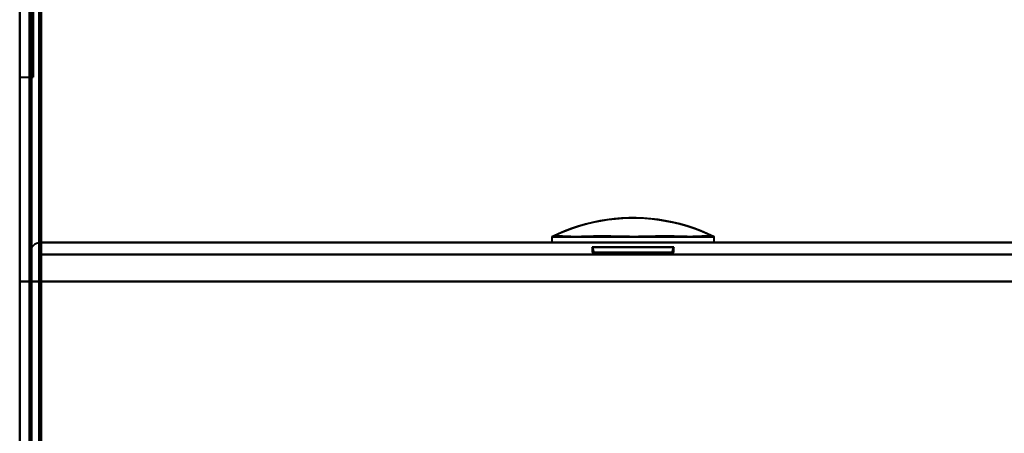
# Model space of a CAD drawing. Header units: millimetres. Extents: x -1087 to 1688, y -120 to 1046.
# Tile 4 of 78: x -550 to -499, y 154 to 175. Entities that reach past the tile are written whole.
import ezdxf

# ---------------------------------------------------------------- set-up
doc = ezdxf.new("R2010")
doc.units = ezdxf.units.MM
doc.layers.add('G-IMPT', color=8, linetype='Continuous', lineweight=40)

# ---------------------------------------------------------------- blocks, each defined once
blk = doc.blocks.new('NEXA 1000 CALQUES_dwg-755156-Arrière')
at = {"layer": 'G-IMPT'}
for p, q in [((-550, 937.772), (-550, 128.972)), ((-550, 129.472), (-550, 937.272)), ((-549.3, 501.877), (-549.3, 171.872)), ((-549.3, 171.872), (-549.3, 501.877)), ((-550, 171.872), (-550, 343.372)), ((-550, 343.372), (-550, 171.872)), ((-549.3, 184.868), (-549.3, 171.872)), ((-550, 171.872), (-549.3, 171.872)), ((548.9, 163.372), (-548.9, 163.372)), ((-548.9, 163.372), (-548.9, 162.772)), ((-548.9, 163.372), (-548.9, 162.772)), ((-548.9, 162.772), (-548.9, 163.372)), ((-548.9, 162.772), (-548.9, 163.372)), ((-522.665, 163.672), (-522.665, 163.372)), ((-522.665, 163.672), (-522.665, 163.372)), ((-522.665, 163.672), (-514.335, 163.672)), ((-522.665, 163.672), (-514.335, 163.672)), ((-522.665, 163.672), (-518.5, 163.672)), ((-522.665, 163.372), (-514.335, 163.372)), ((-522.665, 163.372), (-514.335, 163.372)), ((-522.665, 163.372), (-518.5, 163.372)), ((-514.335, 163.372), (-522.665, 163.372)), ((-514.335, 163.372), (-522.665, 163.372)), ((-518.5, 163.372), (-522.665, 163.372)), ((-518.5, 163.672), (-514.335, 163.672)), ((-518.5, 163.372), (-514.335, 163.372)), ((-514.335, 163.372), (-518.5, 163.372)), ((-514.335, 163.372), (-514.335, 163.672)), ((-514.335, 163.372), (-514.335, 163.672)), ((-520.6, 163.144), (-520.6, 162.872)), ((-520.6, 163.144), (-520.6, 162.872)), ((-520.6, 163.144), (-516.4, 163.144)), ((-520.6, 163.144), (-516.4, 163.144)), ((-518.5, 163.144), (-520.6, 163.144)), ((-520.6, 163.144), (-518.5, 163.144)), ((-518.5, 163.144), (-520.6, 163.144)), ((-520.6, 162.872), (-518.5, 162.872)), ((-520.6, 162.872), (-518.5, 162.872)), ((-520.6, 162.872), (-518.5, 162.872)), ((-520.6, 162.872), (-518.5, 162.872)), ((-516.48, 162.872), (-520.52, 162.872)), ((-516.48, 162.872), (-520.52, 162.872)), ((-518.5, 162.872), (-520.52, 162.872)), ((-518.5, 162.872), (-520.52, 162.872)), ((-516.4, 163.144), (-518.5, 163.144)), ((-516.4, 163.144), (-518.5, 163.144)), ((-518.5, 163.144), (-516.4, 163.144)), ((-518.5, 163.144), (-516.4, 163.144)), ((-516.4, 163.144), (-518.5, 163.144)), ((-516.4, 163.144), (-518.5, 163.144)), ((-518.5, 162.872), (-516.4, 162.872)), ((-516.48, 162.872), (-518.5, 162.872)), ((-518.5, 162.872), (-516.4, 162.872)), ((-516.4, 162.872), (-516.4, 163.144)), ((-516.4, 162.872), (-516.4, 163.144))]:
    blk.add_line(p, q, dxfattribs=at)
at = {"layer": 'G-IMPT', "flags": 128}
for points in [[(-550, 937.772), (-550, 735.572), (-550, 533.372), (-550, 331.172), (-550, 128.972)], [(-550, 128.972), (-550, 331.172), (-550, 533.372), (-550, 735.572), (-550, 937.772)], [(-549.5, 937.772), (-549.5, 735.572), (-549.5, 533.372), (-549.5, 331.172), (-549.5, 128.972)], [(-549.4, 937.772), (-549.4, 735.572), (-549.4, 533.372), (-549.4, 331.172), (-549.4, 128.972)], [(-549.4, 128.972), (-549.4, 331.172), (-549.4, 533.372), (-549.4, 735.572), (-549.4, 937.772)], [(-549.4, 128.972), (-549.4, 331.172), (-549.4, 533.372), (-549.4, 735.572), (-549.4, 937.772)], [(-550, 129.472), (-550, 331.422), (-550, 533.372), (-550, 735.322), (-550, 937.272)], [(-550, 937.272), (-550, 735.322), (-550, 533.372), (-550, 331.422), (-550, 129.472)], [(-550, 129.472), (-550, 331.422), (-550, 533.372), (-550, 735.322), (-550, 937.272)], [(-550, 161.372), (-550, 355.347), (-550, 549.322), (-550, 743.297), (-550, 937.272)], [(-550, 937.272), (-550, 735.322), (-550, 533.372), (-550, 331.422), (-550, 129.472)], [(-549.5, 937.272), (-549.5, 735.322), (-549.5, 533.372), (-549.5, 331.422), (-549.5, 129.472)], [(-549.5, 129.472), (-549.5, 331.422), (-549.5, 533.372), (-549.5, 735.322), (-549.5, 937.272)], [(-549.5, 937.272), (-549.5, 735.322), (-549.5, 533.372), (-549.5, 331.422), (-549.5, 129.472)], [(-549.5, 129.472), (-549.5, 331.422), (-549.5, 533.372), (-549.5, 735.322), (-549.5, 937.272)], [(-549.5, 129.472), (-549.5, 331.422), (-549.5, 533.372), (-549.5, 735.322), (-549.5, 937.272)], [(-549.5, 937.272), (-549.5, 735.322), (-549.5, 533.372), (-549.5, 331.422), (-549.5, 129.472)], [(-549, 129.372), (-549, 331.372), (-549, 533.372), (-549, 735.372), (-549, 937.372)], [(-549, 937.372), (-549, 735.372), (-549, 533.372), (-549, 331.372), (-549, 129.372)], [(-549, 129.472), (-549, 331.422), (-549, 533.372), (-549, 735.322), (-549, 937.272)], [(-549, 937.272), (-549, 735.322), (-549, 533.372), (-549, 331.422), (-549, 129.472)], [(-548.9, 937.272), (-548.9, 743.297), (-548.9, 549.322), (-548.9, 355.347), (-548.9, 161.372)], [(-548.9, 161.372), (-548.9, 355.347), (-548.9, 549.322), (-548.9, 743.297), (-548.9, 937.272)], [(-514.335, 163.672), (-514.677, 163.832), (-515.024, 163.978), (-515.377, 164.11), (-515.736, 164.228), (-516.098, 164.331), (-516.465, 164.42), (-516.834, 164.494), (-517.207, 164.553), (-517.581, 164.597), (-517.957, 164.627), (-518.334, 164.641), (-518.711, 164.64), (-519.088, 164.624), (-519.463, 164.593), (-519.838, 164.547), (-520.21, 164.486), (-520.579, 164.41), (-520.945, 164.32), (-521.307, 164.215), (-521.665, 164.095), (-522.017, 163.962), (-522.364, 163.814), (-522.665, 163.672)], [(-522.653, 163.678), (-522.311, 163.838), (-521.963, 163.983), (-521.61, 164.115), (-521.251, 164.232), (-520.888, 164.335), (-520.522, 164.423), (-520.152, 164.496), (-519.78, 164.555), (-519.405, 164.599), (-519.029, 164.627), (-518.652, 164.641), (-518.275, 164.64), (-517.899, 164.623), (-517.523, 164.592), (-517.149, 164.545), (-516.777, 164.483), (-516.407, 164.407), (-516.042, 164.316), (-515.68, 164.21), (-515.322, 164.091), (-514.97, 163.956), (-514.623, 163.808), (-514.347, 163.678)], [(-548.9, 163.372), (-548.913, 163.247), (-548.925, 163.122), (-548.938, 162.997), (-548.95, 162.872)], [(-548.95, 162.872), (-548.938, 162.997), (-548.925, 163.122), (-548.913, 163.247), (-548.9, 163.372)], [(-548.9, 162.872), (-548.9, 162.997), (-548.9, 163.122), (-548.9, 163.247), (-548.9, 163.372)], [(-548.9, 163.372), (-548.9, 163.247), (-548.9, 163.122), (-548.9, 162.997), (-548.9, 162.872)], [(-548.9, 163.372), (-274.45, 163.372), (0, 163.372), (274.45, 163.372), (548.9, 163.372)], [(548.9, 163.372), (274.45, 163.372), (0, 163.372), (-274.45, 163.372), (-548.9, 163.372)], [(-548.9, 163.372), (-274.45, 163.372), (0, 163.372), (274.45, 163.372), (548.9, 163.372)], [(548.9, 163.372), (274.45, 163.372), (0, 163.372), (-274.45, 163.372), (-548.9, 163.372)], [(-548.95, 162.872), (-548.963, 154.622), (-548.975, 146.372), (-548.988, 138.122), (-549, 129.872)], [(-549, 129.872), (-548.988, 138.122), (-548.975, 146.372), (-548.963, 154.622), (-548.95, 162.872)], [(-548.95, 162.872), (-548.963, 154.372), (-548.975, 145.872), (-548.988, 137.372), (-549, 128.872)], [(-549, 128.872), (-548.988, 137.372), (-548.975, 145.872), (-548.963, 154.372), (-548.95, 162.872)], [(-549, 162.872), (-549, 154.622), (-549, 146.372), (-549, 138.122), (-549, 129.872)], [(-549, 129.872), (-549, 138.122), (-549, 146.372), (-549, 154.622), (-549, 162.872)], [(-549, 162.872), (-549, 154.372), (-549, 145.872), (-549, 137.372), (-549, 128.872)], [(-549, 128.872), (-549, 137.372), (-549, 145.872), (-549, 154.372), (-549, 162.872)], [(-548.9, 129.872), (-548.913, 138.122), (-548.925, 146.372), (-548.938, 154.622), (-548.95, 162.872)], [(-548.95, 162.872), (-548.938, 154.622), (-548.925, 146.372), (-548.913, 138.122), (-548.9, 129.872)], [(-548.9, 129.872), (-548.9, 138.122), (-548.9, 146.372), (-548.9, 154.622), (-548.9, 162.872)], [(-548.9, 162.872), (-548.9, 154.622), (-548.9, 146.372), (-548.9, 138.122), (-548.9, 129.872)], [(-520.6, 163.144), (-520.564, 163.077), (-520.539, 163.009), (-520.525, 162.94), (-520.52, 162.872)], [(-520.52, 162.872), (-520.525, 162.94), (-520.539, 163.009), (-520.564, 163.077), (-520.6, 163.144)], [(-516.48, 162.872), (-516.475, 162.94), (-516.461, 163.009), (-516.436, 163.077), (-516.4, 163.144)], [(-516.4, 163.144), (-516.436, 163.077), (-516.461, 163.009), (-516.475, 162.94), (-516.48, 162.872)], [(-549.5, 161.372), (-549.5, 161.722), (-549.5, 162.072), (-549.5, 162.422), (-549.5, 162.772)], [(-549.5, 162.772), (-549.5, 162.422), (-549.5, 162.072), (-549.5, 161.722), (-549.5, 161.372)], [(-549.5, 162.772), (-549.5, 162.422), (-549.5, 162.072), (-549.5, 161.722), (-549.5, 161.372)], [(-549.5, 161.372), (-549.5, 161.722), (-549.5, 162.072), (-549.5, 162.422), (-549.5, 162.772)], [(-548.9, 162.772), (-548.9, 162.422), (-548.9, 162.072), (-548.9, 161.722), (-548.9, 161.372)], [(-548.9, 161.372), (-548.9, 161.722), (-548.9, 162.072), (-548.9, 162.422), (-548.9, 162.772)], [(-548.9, 162.772), (-548.9, 162.422), (-548.9, 162.072), (-548.9, 161.722), (-548.9, 161.372)], [(548.9, 162.772), (274.45, 162.772), (0, 162.772), (-274.45, 162.772), (-548.9, 162.772)], [(-548.9, 161.372), (-548.9, 161.722), (-548.9, 162.072), (-548.9, 162.422), (-548.9, 162.772)], [(-548.9, 162.772), (-274.45, 162.772), (0, 162.772), (274.45, 162.772), (548.9, 162.772)], [(548.9, 162.772), (274.45, 162.772), (0, 162.772), (-274.45, 162.772), (-548.9, 162.772)], [(-548.9, 162.772), (-274.45, 162.772), (0, 162.772), (274.45, 162.772), (548.9, 162.772)], [(-550, 161.372), (-549.875, 161.372), (-549.75, 161.372), (-549.625, 161.372), (-549.5, 161.372)], [(-549.5, 161.372), (-549.625, 161.372), (-549.75, 161.372), (-549.875, 161.372), (-550, 161.372)], [(-550, 161.372), (-550, 153.397), (-550, 145.422), (-550, 137.447), (-550, 129.472)], [(-549.5, 161.372), (-549.625, 161.372), (-549.75, 161.372), (-549.875, 161.372), (-550, 161.372)], [(-550, 161.372), (-549.875, 161.372), (-549.75, 161.372), (-549.625, 161.372), (-549.5, 161.372)], [(-550, 129.472), (-550, 137.447), (-550, 145.422), (-550, 153.397), (-550, 161.372)], [(-550, 161.372), (-550, 153.272), (-550, 145.172), (-550, 137.072), (-550, 128.972)], [(-550, 129.472), (-550, 137.447), (-550, 145.422), (-550, 153.397), (-550, 161.372)], [(-549.5, 129.872), (-549.5, 137.747), (-549.5, 145.622), (-549.5, 153.497), (-549.5, 161.372)], [(-549.5, 161.372), (-549.5, 153.497), (-549.5, 145.622), (-549.5, 137.747), (-549.5, 129.872)], [(-549.5, 161.372), (-549.5, 153.497), (-549.5, 145.622), (-549.5, 137.747), (-549.5, 129.872)], [(-549.5, 129.872), (-549.5, 137.747), (-549.5, 145.622), (-549.5, 153.497), (-549.5, 161.372)], [(-549.5, 161.372), (-549.5, 153.272), (-549.5, 145.172), (-549.5, 137.072), (-549.5, 128.972)], [(-549.5, 128.972), (-549.5, 137.072), (-549.5, 145.172), (-549.5, 153.272), (-549.5, 161.372)], [(-549.5, 161.372), (-549.488, 153.26), (-549.475, 145.147), (-549.463, 137.035), (-549.45, 128.922)], [(-549.45, 128.922), (-549.463, 137.035), (-549.475, 145.147), (-549.488, 153.26), (-549.5, 161.372)], [(-548.9, 161.372), (-549.025, 161.372), (-549.15, 161.372), (-549.275, 161.372), (-549.4, 161.372)], [(-549.4, 161.372), (-549.4, 153.272), (-549.4, 145.172), (-549.4, 137.072), (-549.4, 128.972)], [(-549.4, 161.372), (-549.275, 161.372), (-549.15, 161.372), (-549.025, 161.372), (-548.9, 161.372)], [(-549.4, 128.972), (-549.4, 137.072), (-549.4, 145.172), (-549.4, 153.272), (-549.4, 161.372)], [(-548.9, 161.372), (-549.025, 161.372), (-549.15, 161.372), (-549.275, 161.372), (-549.4, 161.372)], [(-549.4, 161.372), (-549.4, 153.272), (-549.4, 145.172), (-549.4, 137.072), (-549.4, 128.972)], [(-549.4, 128.972), (-549.4, 137.072), (-549.4, 145.172), (-549.4, 153.272), (-549.4, 161.372)], [(-549.4, 161.372), (-549.4, 153.26), (-549.4, 145.147), (-549.4, 137.035), (-549.4, 128.922)], [(-548.9, 161.372), (-549.025, 161.372), (-549.15, 161.372), (-549.275, 161.372), (-549.4, 161.372)], [(-549.4, 161.372), (-549.275, 161.372), (-549.15, 161.372), (-549.025, 161.372), (-548.9, 161.372)], [(-549.4, 128.922), (-549.4, 137.035), (-549.4, 145.147), (-549.4, 153.26), (-549.4, 161.372)], [(-549.4, 161.372), (-549.4, 153.272), (-549.4, 145.172), (-549.4, 137.072), (-549.4, 128.972)], [(-549.4, 161.372), (-549.275, 161.372), (-549.15, 161.372), (-549.025, 161.372), (-548.9, 161.372)], [(549.4, 161.372), (274.7, 161.372), (0, 161.372), (-274.7, 161.372), (-549.4, 161.372)], [(-549.4, 128.972), (-549.4, 137.072), (-549.4, 145.172), (-549.4, 153.272), (-549.4, 161.372)], [(-549.4, 161.372), (-274.7, 161.372), (0, 161.372), (274.7, 161.372), (549.4, 161.372)], [(-548.9, 161.372), (-548.9, 153.497), (-548.9, 145.622), (-548.9, 137.747), (-548.9, 129.872)], [(-548.9, 129.872), (-548.9, 137.747), (-548.9, 145.622), (-548.9, 153.497), (-548.9, 161.372)], [(-548.9, 161.372), (-274.45, 161.372), (0, 161.372), (274.45, 161.372), (548.9, 161.372)], [(548.9, 161.372), (274.45, 161.372), (0, 161.372), (-274.45, 161.372), (-548.9, 161.372)], [(-548.9, 129.872), (-548.9, 137.747), (-548.9, 145.622), (-548.9, 153.497), (-548.9, 161.372)], [(-548.9, 161.372), (-548.9, 153.497), (-548.9, 145.622), (-548.9, 137.747), (-548.9, 129.872)], [(-548.9, 129.472), (-548.9, 137.447), (-548.9, 145.422), (-548.9, 153.397), (-548.9, 161.372)], [(548.9, 161.372), (274.45, 161.372), (0, 161.372), (-274.45, 161.372), (-548.9, 161.372)], [(-548.9, 161.372), (-274.45, 161.372), (0, 161.372), (274.45, 161.372), (548.9, 161.372)], [(-548.9, 161.372), (-274.45, 161.372), (0, 161.372), (274.45, 161.372), (548.9, 161.372)], [(-548.9, 161.372), (-548.9, 153.397), (-548.9, 145.422), (-548.9, 137.447), (-548.9, 129.472)], [(548.9, 161.372), (274.45, 161.372), (0, 161.372), (-274.45, 161.372), (-548.9, 161.372)]]:
    blk.add_lwpolyline(points, dxfattribs=at)
at = {"layer": 'G-IMPT'}
blk.add_arc((-548.9, 162.772), 0.6, 90, 180, dxfattribs=at)
blk.add_arc((-548.9, 162.772), 0.6, 90, 180, dxfattribs=at)
blk.add_arc((-548.9, 162.772), 0.6, 90, 180, dxfattribs=at)
blk.add_arc((-548.9, 162.772), 0.6, 90, 180, dxfattribs=at)
for points in [[(-522.665, 163.672), (-522.651, 163.679), (-522.571, 163.683), (-522.313, 163.676), (-521.997, 163.673), (-521.728, 163.674), (-521.561, 163.676), (-521.3, 163.68), (-520.819, 163.696), (-520.049, 163.705), (-519.381, 163.693), (-518.865, 163.681), (-518.504, 163.677), (-518.142, 163.682), (-517.623, 163.693), (-516.949, 163.705), (-516.171, 163.693), (-515.687, 163.675), (-515.426, 163.671), (-515.259, 163.669), (-514.99, 163.668), (-514.676, 163.671), (-514.423, 163.679), (-514.347, 163.678), (-514.335, 163.672)], [(-514.335, 163.672), (-514.349, 163.679), (-514.429, 163.683), (-514.687, 163.676), (-515.003, 163.673), (-515.272, 163.674), (-515.439, 163.676), (-515.7, 163.68), (-516.181, 163.696), (-516.951, 163.705), (-517.619, 163.693), (-518.135, 163.681), (-518.496, 163.677), (-518.858, 163.682), (-519.377, 163.693), (-520.051, 163.705), (-520.829, 163.693), (-521.313, 163.675), (-521.574, 163.671), (-521.741, 163.669), (-522.01, 163.668), (-522.324, 163.671), (-522.577, 163.679), (-522.653, 163.678), (-522.665, 163.672)], [(-518.5, 163.672), (-518.82, 163.679), (-519.424, 163.683), (-520.218, 163.676), (-520.784, 163.673), (-521.131, 163.674), (-521.315, 163.676), (-521.576, 163.68), (-521.936, 163.696), (-522.326, 163.705), (-522.543, 163.693), (-522.636, 163.681), (-522.661, 163.677), (-522.636, 163.682), (-522.543, 163.693), (-522.326, 163.705), (-521.937, 163.693), (-521.577, 163.675), (-521.316, 163.671), (-521.131, 163.669), (-520.785, 163.668), (-520.219, 163.671), (-519.425, 163.679), (-518.82, 163.678), (-518.5, 163.672)], [(-518.5, 163.672), (-518.18, 163.679), (-517.576, 163.683), (-516.782, 163.676), (-516.216, 163.673), (-515.869, 163.674), (-515.685, 163.676), (-515.424, 163.68), (-515.064, 163.696), (-514.674, 163.705), (-514.457, 163.693), (-514.364, 163.681), (-514.339, 163.677), (-514.364, 163.682), (-514.457, 163.693), (-514.674, 163.705), (-515.063, 163.693), (-515.423, 163.675), (-515.684, 163.671), (-515.869, 163.669), (-516.215, 163.668), (-516.781, 163.671), (-517.575, 163.679), (-518.18, 163.678), (-518.5, 163.672)]]:
    blk.add_open_spline(points, degree=3, knots=[0, 0, 0, 0, 0.0625, 0.125, 0.1875, 0.21875, 0.234375, 0.25, 0.3125, 0.375, 0.4375, 0.46875, 0.5, 0.53125, 0.5625, 0.625, 0.6875, 0.75, 0.765625, 0.78125, 0.8125, 0.875, 0.9375, 1, 1, 1, 1], dxfattribs=at)

msp = doc.modelspace()

# ---------------------------------------------------------------- block references
at = {"layer": 'G-IMPT'}
msp.add_blockref('NEXA 1000 CALQUES_dwg-755156-Arrière', (0, 0), dxfattribs=at)

doc.saveas('drawing.dxf')
